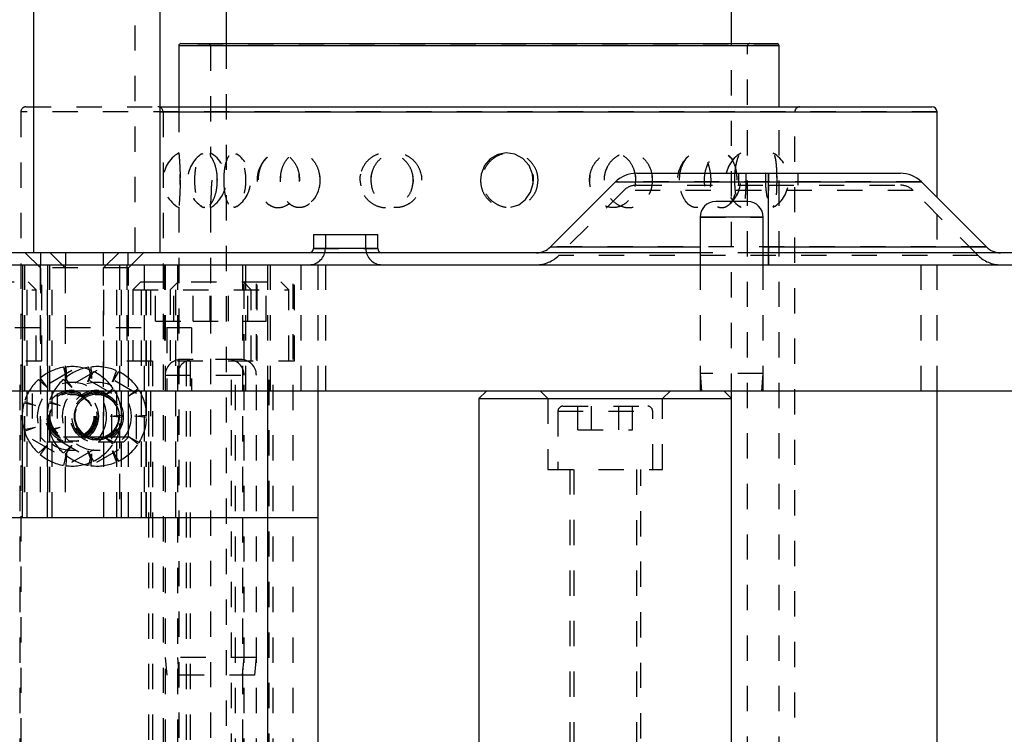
# Model space of a CAD drawing. Header units: inches. Extents: x 1907 to 2452, y -210 to -54.
# Tile 29 of 256: x 1934.31 to 1938.21, y -166.25 to -163.42. Entities that reach past the tile are written whole.
import ezdxf

# ---------------------------------------------------------------- set-up
doc = ezdxf.new("R2010")
doc.units = ezdxf.units.IN
doc.header["$LTSCALE"] = 0.5
doc.header["$MEASUREMENT"] = 0
doc.linetypes.add('HIDDEN', pattern=[0.225, 0.15, -0.075])
doc.layers.add('SID-M-H', color=4, linetype='HIDDEN')
doc.layers.add('SID-M-S', color=105, linetype='Continuous')

msp = doc.modelspace()

# ---------------------------------------------------------------- linework, layer by layer
at = {"layer": 'SID-M-H'}
for p, q in [((1934.76602, -164.34127), (1934.76602, -161.84127)), ((1937.31376, -163.52138), (1934.93876, -163.52138)), ((1935.06376, -163.52138), (1935.06376, -163.94635)), ((1935.12626, -163.51351), (1935.12626, -167.83782)), ((1937.12626, -164.91851), (1937.12626, -163.51351)), ((1937.18876, -168.75564), (1937.18876, -163.52138)), ((1934.33376, -163.76351), (1934.86445, -163.76351)), ((1934.93876, -163.76351), (1934.93876, -163.94619)), ((1937.31376, -168.75564), (1937.31376, -163.76351)), ((1934.31376, -163.78351), (1934.31376, -166.69001)), ((1937.93876, -163.78351), (1934.31376, -163.78351)), ((1934.87626, -163.78351), (1934.87626, -167.26351)), ((1937.37626, -169.18101), (1937.37626, -163.78351)), ((1935.03352, -163.94925), (1935.03063, -163.95037)), ((1935.16324, -163.94895), (1935.16742, -163.95091)), ((1935.2891, -163.96384), (1935.283, -163.9684)), ((1936.17136, -163.96995), (1936.14849, -163.99643)), ((1936.20092, -163.95262), (1936.17136, -163.96995)), ((1936.2344, -163.94592), (1936.20092, -163.95262)), ((1936.26874, -163.95089), (1936.2344, -163.94592)), ((1936.30017, -163.96776), (1936.26874, -163.95089)), ((1936.32457, -163.99512), (1936.30017, -163.96776)), ((1937.12021, -163.96385), (1937.11265, -163.95614)), ((1937.2917, -163.94926), (1937.29039, -163.948)), ((1936.14849, -163.99643), (1936.13498, -164.02979)), ((1936.33859, -164.02961), (1936.32457, -163.99512)), ((1935.06897, -164.05414), (1935.06887, -164.06046)), ((1935.0909, -164.05971), (1935.09, -164.03057)), ((1935.34142, -164.06034), (1935.34255, -164.0297)), ((1935.41695, -164.05971), (1935.41547, -164.03058)), ((1935.65525, -164.05414), (1935.65883, -164.07683)), ((1936.13498, -164.02979), (1936.13228, -164.05414)), ((1936.34128, -164.05414), (1936.33719, -164.0788)), ((1936.34058, -164.06665), (1936.33859, -164.02961)), ((1936.56487, -164.06036), (1936.5664, -164.0297)), ((1936.7459, -164.05414), (1936.74251, -164.07877)), ((1936.81284, -164.0597), (1936.81134, -164.03059)), ((1937.13892, -164.06039), (1937.13943, -164.0297)), ((1937.15382, -164.02631), (1937.15382, -164.07355)), ((1937.3057, -164.05964), (1937.30549, -164.03062)), ((1937.39004, -164.07355), (1937.39004, -164.02631)), ((1936.33083, -164.10158), (1936.34058, -164.06665)), ((1936.69993, -164.09431), (1936.44262, -164.35161)), ((1937.87734, -164.0609), (1936.66652, -164.0609)), ((1937.84393, -164.09431), (1936.69993, -164.09431)), ((1936.75004, -164.07355), (1937.27194, -164.07355)), ((1937.27193, -164.3182), (1937.27192, -164.0609)), ((1937.27193, -164.35161), (1937.27192, -164.09431)), ((1937.27193, -164.3182), (1937.27194, -164.0609)), ((1937.27193, -164.35161), (1937.27194, -164.09431)), ((1937.27194, -164.07355), (1937.79382, -164.07355)), ((1938.10123, -164.35161), (1937.84393, -164.09431)), ((1935.47043, -164.13113), (1935.46295, -164.13952)), ((1936.28371, -164.1511), (1936.31106, -164.1306)), ((1936.31106, -164.1306), (1936.33083, -164.10158)), ((1937.93876, -164.88851), (1937.93876, -164.12232)), ((1934.93876, -164.16113), (1934.93876, -168.30556)), ((1935.06376, -164.16096), (1935.06376, -168.30572)), ((1936.25284, -164.16094), (1936.28371, -164.1511)), ((1937.2905, -164.16111), (1937.29491, -164.15471)), ((1937.00126, -164.20051), (1937.25126, -164.20051)), ((1935.5187, -164.26851), (1935.5187, -164.32451)), ((1935.6787, -164.32451), (1935.6787, -164.26851)), ((1935.47146, -164.32451), (1935.72594, -164.32451)), ((1938.13464, -164.3182), (1936.40922, -164.3182)), ((1934.33102, -164.34127), (1934.39102, -164.40127)), ((1934.39161, -164.34127), (1934.39161, -164.38851)), ((1934.42945, -164.34127), (1934.48945, -164.40127)), ((1934.49043, -164.34127), (1934.49043, -164.38851)), ((1934.64043, -164.38851), (1934.64043, -164.34127)), ((1934.64102, -164.40127), (1934.70102, -164.34127)), ((1934.73846, -164.38851), (1934.73846, -164.34127)), ((1934.73945, -164.40127), (1934.79945, -164.34127)), ((1938.10123, -164.35161), (1936.44262, -164.35161)), ((1937.25126, -164.34127), (1937.00126, -164.34127)), ((1934.3202, -164.38851), (1934.3202, -165.38851)), ((1934.32029, -165.38851), (1934.32029, -164.38851)), ((1934.32852, -164.38851), (1934.32852, -165.38851)), ((1934.33886, -165.38851), (1934.33886, -164.38851)), ((1934.39052, -164.38851), (1934.39052, -165.38851)), ((1934.73945, -164.40127), (1934.39102, -164.40127)), ((1934.39102, -164.40127), (1934.39102, -165.07127)), ((1934.39695, -164.76851), (1934.39695, -164.38851)), ((1934.41862, -164.38851), (1934.41862, -165.38851)), ((1934.41872, -165.38851), (1934.41872, -164.38851)), ((1934.42695, -164.38851), (1934.42695, -165.38851)), ((1934.43728, -165.38851), (1934.43728, -164.38851)), ((1934.48895, -164.38851), (1934.48895, -165.38851)), ((1934.48945, -164.40127), (1934.48945, -165.07127)), ((1934.64102, -165.07127), (1934.64102, -164.40127)), ((1934.64152, -165.38851), (1934.64152, -164.38851)), ((1934.69319, -165.38851), (1934.69319, -164.38851)), ((1934.70352, -164.38851), (1934.70352, -164.96168)), ((1934.71175, -165.38851), (1934.71175, -164.38851)), ((1934.71185, -165.38851), (1934.71185, -164.38851)), ((1934.73352, -164.38851), (1934.73352, -164.76851)), ((1934.73945, -165.07127), (1934.73945, -164.40127)), ((1934.73995, -165.38851), (1934.73995, -164.38851)), ((1934.79161, -165.38851), (1934.79161, -164.38851)), ((1934.80195, -164.38851), (1934.80195, -165.38851)), ((1934.81018, -165.38851), (1934.81018, -164.38851)), ((1934.81027, -165.38851), (1934.81027, -164.38851)), ((1934.82852, -165.38851), (1934.82852, -164.38851)), ((1934.88195, -164.38851), (1934.88195, -164.76851)), ((1934.88477, -164.38851), (1934.88477, -167.76351)), ((1934.92695, -165.38851), (1934.92695, -164.38851)), ((1934.9332, -164.38851), (1934.9332, -167.76351)), ((1935.19102, -164.38851), (1935.19102, -167.76351)), ((1935.19727, -167.76351), (1935.19727, -164.38851)), ((1935.20352, -164.88851), (1935.20352, -164.38851)), ((1935.2457, -167.76351), (1935.2457, -164.38851)), ((1935.24852, -164.76851), (1935.24852, -164.38851)), ((1935.28945, -164.38851), (1935.28945, -164.88851)), ((1935.30195, -164.88851), (1935.30195, -164.38851)), ((1935.39102, -167.76351), (1935.39102, -164.38851)), ((1935.39695, -164.76851), (1935.39695, -164.38851)), ((1935.42227, -164.88851), (1935.42227, -164.38851)), ((1935.48945, -164.38851), (1935.48945, -164.88851)), ((1935.5207, -164.88851), (1935.5207, -164.38851)), ((1937.00126, -164.38851), (1937.00126, -164.88851)), ((1937.25126, -164.88851), (1937.25126, -164.38851)), ((1937.87626, -164.88851), (1937.87626, -164.38851)), ((1933.7879, -164.45601), (1934.34257, -164.45601)), ((1934.37382, -164.48726), (1934.34257, -164.45601)), ((1934.7879, -164.45601), (1934.75665, -164.48726)), ((1934.7879, -164.45601), (1935.34257, -164.45601)), ((1934.84669, -164.61226), (1934.84669, -164.45601)), ((1934.93632, -164.45601), (1934.90507, -164.48726)), ((1934.91885, -164.61226), (1934.91885, -164.45601)), ((1934.99511, -164.61226), (1934.99511, -164.45601)), ((1935.06319, -164.61226), (1935.06319, -164.45601)), ((1935.06728, -164.61226), (1935.06728, -164.45601)), ((1935.13536, -164.61226), (1935.13536, -164.45601)), ((1935.2254, -164.48726), (1935.19415, -164.45601)), ((1935.21162, -164.61226), (1935.21162, -164.45601)), ((1935.28379, -164.61226), (1935.28379, -164.45601)), ((1935.37382, -164.48726), (1935.34257, -164.45601)), ((1933.75665, -164.48726), (1934.37382, -164.48726)), ((1934.37382, -164.76851), (1934.37382, -164.48726)), ((1934.75665, -164.48726), (1935.37382, -164.48726)), ((1934.75665, -164.48726), (1934.75665, -164.76851)), ((1934.90507, -164.48726), (1934.90507, -164.76851)), ((1935.2254, -164.76851), (1935.2254, -164.48726)), ((1935.37382, -164.76851), (1935.37382, -164.48726)), ((1934.98945, -164.63851), (1934.14102, -164.63851)), ((1934.84669, -164.61226), (1934.99511, -164.61226)), ((1934.89102, -164.63851), (1934.89102, -164.88851)), ((1934.98945, -164.63851), (1934.98945, -164.88851)), ((1934.99511, -164.61226), (1935.28379, -164.61226)), ((1933.73352, -164.76851), (1934.39695, -164.76851)), ((1934.31145, -167.76351), (1934.31145, -164.76851)), ((1934.49459, -164.83945), (1934.48401, -164.79428)), ((1934.49202, -164.79313), (1934.49459, -164.83945)), ((1934.59302, -164.83945), (1934.58244, -164.79428)), ((1934.59044, -164.79313), (1934.59302, -164.83945)), ((1934.73352, -164.76851), (1935.39695, -164.76851)), ((1934.81902, -164.76851), (1934.81902, -167.76351)), ((1934.83477, -164.76851), (1934.83477, -167.1439)), ((1935.1837, -164.76351), (1934.94677, -164.76351)), ((1934.96745, -164.76851), (1934.96745, -167.76351)), ((1934.9832, -164.76851), (1934.9832, -167.1439)), ((1935.14727, -167.1439), (1935.14727, -164.76851)), ((1935.16302, -167.76351), (1935.16302, -164.76851)), ((1935.2957, -167.1439), (1935.2957, -164.76851)), ((1935.31145, -167.76351), (1935.31145, -164.76851)), ((1934.51602, -164.80667), (1934.35854, -164.89759)), ((1934.61445, -164.80667), (1934.45697, -164.89759)), ((1934.6735, -164.89759), (1934.51602, -164.80667)), ((1934.57858, -164.85153), (1934.5941, -164.80781)), ((1934.60146, -164.81117), (1934.57858, -164.85153)), ((1934.77193, -164.89759), (1934.61445, -164.80667)), ((1934.67701, -164.85153), (1934.69253, -164.80781)), ((1934.69988, -164.81117), (1934.67701, -164.85153)), ((1934.88477, -164.82551), (1935.24395, -164.82551)), ((1937.25126, -164.81851), (1937.00126, -164.81851)), ((1937.00126, -164.81851), (1937.00738, -164.88851)), ((1937.24514, -164.88851), (1937.25126, -164.81851)), ((1934.41741, -164.8747), (1934.38409, -164.84242)), ((1934.3902, -164.83712), (1934.41741, -164.8747)), ((1934.51583, -164.8747), (1934.48251, -164.84242)), ((1934.48862, -164.83712), (1934.51583, -164.8747)), ((1934.35854, -164.89759), (1934.35854, -165.07943)), ((1934.45697, -164.89759), (1934.45697, -165.07943)), ((1934.63086, -164.88969), (1934.63843, -164.88969)), ((1934.63198, -164.89166), (1934.6404, -164.89166)), ((1934.6404, -164.89474), (1934.6404, -164.89166)), ((1934.64271, -164.90709), (1934.6794, -164.87871)), ((1934.68378, -164.88551), (1934.64271, -164.90709)), ((1934.6735, -165.07943), (1934.6735, -164.89759)), ((1934.74113, -164.90709), (1934.77783, -164.87871)), ((1934.7822, -164.88551), (1934.74113, -164.90709)), ((1934.77193, -165.07943), (1934.77193, -164.89759)), ((1936.36939, -164.88851), (1936.39939, -164.91851)), ((1936.85313, -164.91851), (1936.88313, -164.88851)), ((1934.37153, -164.94608), (1934.32605, -164.93694)), ((1934.32833, -164.92918), (1934.37153, -164.94608)), ((1934.46996, -164.94608), (1934.42447, -164.93694)), ((1934.42675, -164.92918), (1934.46996, -164.94608)), ((1936.39939, -164.91851), (1936.39939, -165.19851)), ((1936.45844, -164.94851), (1936.79407, -164.94851)), ((1936.51801, -165.04226), (1936.51801, -164.94851)), ((1936.57213, -165.04226), (1936.57213, -164.94851)), ((1936.68039, -165.04226), (1936.68039, -164.94851)), ((1936.73451, -165.04226), (1936.73451, -164.94851)), ((1936.85313, -165.19851), (1936.85313, -164.91851)), ((1934.66661, -164.98851), (1934.71283, -164.98447)), ((1934.71283, -164.99255), (1934.66661, -164.98851)), ((1934.76504, -164.98851), (1934.81126, -164.98447)), ((1934.81126, -164.99255), (1934.76504, -164.98851)), ((1936.43876, -164.9682), (1936.81201, -164.9682)), ((1936.43876, -164.9682), (1936.43876, -165.19851)), ((1936.81376, -165.19851), (1936.81376, -164.9682)), ((1934.70352, -165.01634), (1934.70352, -165.38851)), ((1934.32605, -165.04008), (1934.37153, -165.03094)), ((1934.32833, -165.04784), (1934.37153, -165.03094)), ((1934.42447, -165.04008), (1934.46996, -165.03094)), ((1934.42675, -165.04784), (1934.46996, -165.03094)), ((1936.51801, -165.04226), (1936.73451, -165.04226)), ((1934.35854, -165.07943), (1934.51602, -165.17035)), ((1934.38409, -165.1346), (1934.41741, -165.10232)), ((1934.41741, -165.10232), (1934.3902, -165.1399)), ((1934.58308, -165.07127), (1934.39102, -165.07127)), ((1934.39102, -165.07127), (1934.41102, -165.09127)), ((1934.71945, -165.09127), (1934.41102, -165.09127)), ((1934.45697, -165.07943), (1934.61445, -165.17035)), ((1934.48251, -165.1346), (1934.51583, -165.10232)), ((1934.51583, -165.10232), (1934.48862, -165.1399)), ((1934.48945, -165.07127), (1934.50945, -165.09127)), ((1934.51602, -165.17035), (1934.6735, -165.07943)), ((1934.54001, -165.08733), (1934.53243, -165.08733)), ((1934.53356, -165.08536), (1934.54198, -165.08536)), ((1934.54198, -165.08536), (1934.54198, -165.08228)), ((1934.59591, -165.08015), (1934.62049, -165.08181)), ((1934.61445, -165.17035), (1934.77193, -165.07943)), ((1934.62102, -165.09127), (1934.64102, -165.07127)), ((1934.64271, -165.06993), (1934.68378, -165.09151)), ((1934.6794, -165.09831), (1934.64271, -165.06993)), ((1934.73945, -165.07127), (1934.64581, -165.07127)), ((1934.71945, -165.09127), (1934.73945, -165.07127)), ((1934.74113, -165.06993), (1934.7822, -165.09151)), ((1934.77783, -165.09831), (1934.74113, -165.06993)), ((1934.48401, -165.18274), (1934.49459, -165.13757)), ((1934.49459, -165.13757), (1934.49202, -165.18389)), ((1934.57858, -165.12549), (1934.60146, -165.16585)), ((1934.5941, -165.16921), (1934.57858, -165.12549)), ((1934.58244, -165.18274), (1934.59302, -165.13757)), ((1934.59302, -165.13757), (1934.59044, -165.18389)), ((1934.67701, -165.12549), (1934.69988, -165.16585)), ((1934.69253, -165.16921), (1934.67701, -165.12549)), ((1936.39939, -165.19851), (1936.85313, -165.19851)), ((1936.48576, -165.19851), (1936.48576, -167.26351)), ((1936.50126, -165.19851), (1936.50126, -166.6989)), ((1936.75126, -166.6989), (1936.75126, -165.19851)), ((1936.76676, -167.26351), (1936.76676, -165.19851)), ((1935.2457, -165.94351), (1934.88477, -165.94351)), ((1934.88477, -165.94351), (1934.8909, -166.01351)), ((1934.9332, -165.94351), (1934.93932, -166.01351)), ((1935.19115, -166.01351), (1935.19727, -165.94351)), ((1935.23957, -166.01351), (1935.2457, -165.94351)), ((1935.23957, -166.01351), (1934.8909, -166.01351))]:
    msp.add_line(p, q, dxfattribs=at)
for centre, radius in [((1934.51602, -164.98851), 0.13583), ((1934.61445, -164.98851), 0.13583), ((1934.51602, -164.98851), 0.10433), ((1934.51602, -164.98851), 0.09843), ((1934.51602, -164.98851), 0.09375), ((1934.51602, -164.98851), 0.08858), ((1934.51602, -164.98851), 0.0885), ((1934.51602, -164.98851), 0.08636), ((1934.61445, -164.98851), 0.10433), ((1934.61445, -164.98851), 0.09843), ((1934.61445, -164.98851), 0.08858), ((1934.61445, -164.98851), 0.08636)]:
    msp.add_circle(centre, radius, dxfattribs=at)
for centre, radius, start, end in [((1935.05589, -163.52138), 0.00787, 0, 90), ((1937.19663, -163.52138), 0.00787, 90, 180), ((1934.33376, -163.78351), 0.02, 90, 180), ((1934.85626, -163.78351), 0.02, 0, 90), ((1937.39626, -163.78351), 0.02, 90, 180), ((1935.00126, -164.05414), 0.125, 120.05363, 239.76451), ((1935.09852, -164.05414), 0.125, 123.27705, 236.6944), ((1935.00126, -164.05414), 0.125, 300.39959, 59.86879), ((1935.09852, -164.05414), 0.125, 303.83944, 56.4578), ((1935.37349, -164.05414), 0.125, 136.62454, 223.08325), ((1935.37349, -164.05414), 0.125, 320.78492, 38.21157), ((1937.0364, -164.05414), 0.125, 129.42305, 230.57396), ((1937.22668, -164.05414), 0.125, 121.15614, 238.9555), ((1937.0364, -164.05414), 0.125, 307.96843, 52.09477), ((1937.22668, -164.05414), 0.125, 301.00349, 58.98802), ((1981.21592, -164.05592), 43.944, 179.961383, 180.006487), ((1893.32795, -164.05592), 43.944, 359.993513, 0.038617), ((1936.75004, -164.14442), 0.07087, 90, 135), ((1963.63832, -164.09132), 26.36641, 179.961383, 180.006487), ((1910.90554, -164.09132), 26.3664, 359.993513, 0.038617), ((1937.79382, -164.14442), 0.07087, 45, 90), ((1935.4547, -164.32451), 0.064, 270, 0), ((1935.7427, -164.32451), 0.064, 180, 270), ((1883.79579, -164.32152), 53.47614, 359.978844, 0.003554), ((1990.74807, -164.32152), 53.47614, 179.996446, 180.021156), ((1936.35354, -164.26253), 0.12598, 270, 315), ((1851.7101, -164.35692), 85.56183, 359.9788442, 0.003554), ((2022.83376, -164.35692), 85.56183, 179.996446, 180.0211558), ((1938.19032, -164.26253), 0.12598, 225, 270), ((1934.51602, -164.98851), 0.19685, 99.35884, 129.73207), ((1934.61445, -164.98851), 0.19685, 99.35884, 129.73207), ((1934.51602, -164.98851), 0.19685, 66.63156, 97.0048), ((1934.61445, -164.98851), 0.19685, 66.63156, 97.0048), ((1934.94677, -164.82551), 0.062, 90, 180), ((1934.9952, -164.82551), 0.062, 90, 180), ((1935.13527, -164.82551), 0.062, 0, 90), ((1935.1837, -164.82551), 0.062, 0, 90), ((1934.51602, -164.98851), 0.19685, 33.90429, 64.27753), ((1934.61445, -164.98851), 0.19685, 33.90429, 64.27753), ((1934.51602, -164.98851), 0.19685, 132.08611, 162.45935), ((1934.61445, -164.98851), 0.19685, 132.08611, 162.45935), ((1934.60289, -164.89166), 0.00197, 89.97358, 157.71216), ((1934.63028, -164.89133), 0.00174, 349.01549, 70.55451), ((1934.63843, -164.89166), 0.00197, 0, 90), ((1934.51602, -164.98851), 0.19685, 1.17702, 31.55026), ((1934.61445, -164.98851), 0.19685, 1.17702, 31.55026), ((1934.51602, -164.98851), 0.19685, 164.81338, 195.18662), ((1934.61445, -164.98851), 0.19685, 164.81338, 195.18662), ((1936.45844, -164.9682), 0.01969, 90, 180), ((1936.79407, -164.9682), 0.01969, 0, 90), ((1934.51602, -164.98851), 0.19685, 328.44974, 358.82298), ((1934.61445, -164.98851), 0.19685, 328.44974, 358.82298), ((1934.51602, -164.98851), 0.19685, 197.54065, 227.91389), ((1934.61445, -164.98851), 0.19685, 197.54065, 227.91389), ((1934.50446, -165.08536), 0.00197, 204.53249, 270.02642), ((1934.53185, -165.08569), 0.00174, 289.44549, 10.98451), ((1934.54001, -165.08536), 0.00197, 270, 0), ((1934.51602, -164.98851), 0.19685, 295.72247, 326.09571), ((1934.61445, -164.98851), 0.19685, 295.72247, 326.09571), ((1934.51602, -164.98851), 0.19685, 230.26793, 260.64116), ((1934.61445, -164.98851), 0.19685, 230.26793, 260.64116), ((1934.51602, -164.98851), 0.19685, 262.9952, 293.36844), ((1934.61445, -164.98851), 0.19685, 262.9952, 293.36844)]:
    msp.add_arc(centre, radius, start, end, dxfattribs=at)
for points, knots in [([(1934.93879, -163.94619), (1934.93889, -163.94718), (1934.93909, -163.94924), (1934.94075, -163.96787), (1934.9426, -163.99588), (1934.9438, -164.02653), (1934.94392, -164.04646), (1934.94397, -164.05414)], [0, 0, 0, 0, 0.2107489, 0.4329033, 0.6520691, 0.8659855, 1, 1, 1, 1]), ([(1935.09137, -164.05414), (1935.09078, -164.06609), (1935.08961, -164.08999), (1935.08068, -164.12185), (1935.06797, -164.14647), (1935.05266, -164.1612), (1935.03687, -164.16402), (1935.02254, -164.15408), (1935.01123, -164.13233), (1935.00382, -164.10156), (1935.00053, -164.06583), (1935.00126, -164.02942), (1935.00583, -163.99605), (1935.01412, -163.96885), (1935.0259, -163.95064), (1935.04053, -163.94378), (1935.05658, -163.94957), (1935.07195, -163.9677), (1935.08405, -163.99592), (1935.09049, -164.02653), (1935.09112, -164.04646), (1935.09137, -164.05414)], [0, 0, 0, 0, 0.0520028, 0.1039827, 0.1564753, 0.2102848, 0.2652762, 0.3208623, 0.3762398, 0.4306423, 0.4836601, 0.5355284, 0.5870576, 0.6391963, 0.6925647, 0.7472181, 0.8026932, 0.8582301, 0.9130199, 0.9664974, 1, 1, 1, 1]), ([(1935.0639, -164.16096), (1935.06386, -164.16131), (1935.06375, -164.16252), (1935.06472, -164.15233), (1935.06638, -164.13186), (1935.06811, -164.10209), (1935.0691, -164.06663), (1935.06889, -164.02908), (1935.06751, -163.99404), (1935.06563, -163.96646), (1935.06405, -163.94885), (1935.06388, -163.94715), (1935.0638, -163.94635)], [0, 0, 0, 0, 0.0424407, 0.1449119, 0.2481931, 0.3539753, 0.4628021, 0.5739493, 0.6857946, 0.7964019, 0.9042179, 1, 1, 1, 1]), ([(1935.11764, -164.05414), (1935.11801, -164.06653), (1935.11877, -164.09134), (1935.12485, -164.12429), (1935.13439, -164.1489), (1935.14701, -164.16226), (1935.16134, -164.16337), (1935.17587, -164.15277), (1935.18893, -164.13174), (1935.1988, -164.10212), (1935.20379, -164.06662), (1935.20277, -164.02907), (1935.19566, -163.99409), (1935.18373, -163.96627), (1935.16917, -163.94903), (1935.15431, -163.94393), (1935.14091, -163.95082), (1935.13, -163.96863), (1935.12223, -163.99568), (1935.11822, -164.02577), (1935.11781, -164.04596), (1935.11764, -164.05414)], [0, 0, 0, 0, 0.05545789, 0.11093953, 0.16584033, 0.21920813, 0.27111168, 0.32233985, 0.37397292, 0.42685633, 0.48126186, 0.53682738, 0.59274193, 0.64803751, 0.7019377, 0.75426138, 0.80559376, 0.8569812, 0.90939522, 0.96331536, 1, 1, 1, 1]), ([(1935.41771, -164.05414), (1935.41676, -164.06609), (1935.41484, -164.08999), (1935.40011, -164.12185), (1935.37869, -164.14647), (1935.35207, -164.1612), (1935.3235, -164.16402), (1935.29636, -164.15408), (1935.27391, -164.13233), (1935.25858, -164.10156), (1935.25161, -164.06583), (1935.25317, -164.02942), (1935.26279, -163.99605), (1935.27973, -163.96885), (1935.30284, -163.95064), (1935.33024, -163.94378), (1935.35899, -163.94957), (1935.38546, -163.9677), (1935.40571, -163.99592), (1935.41627, -164.02653), (1935.41731, -164.04646), (1935.41771, -164.05414)], [0, 0, 0, 0, 0.0520028, 0.1039827, 0.1564753, 0.2102848, 0.2652762, 0.3208623, 0.3762398, 0.4306423, 0.4836601, 0.5355284, 0.5870576, 0.6391963, 0.6925647, 0.7472181, 0.8026932, 0.8582301, 0.9130199, 0.9664974, 1, 1, 1, 1]), ([(1935.34071, -164.05414), (1935.34152, -164.06653), (1935.34314, -164.09134), (1935.35596, -164.12429), (1935.37525, -164.1489), (1935.39956, -164.16226), (1935.42586, -164.16337), (1935.45139, -164.15277), (1935.47355, -164.13174), (1935.48986, -164.10212), (1935.49798, -164.06662), (1935.49632, -164.02907), (1935.48472, -163.99409), (1935.46482, -163.96627), (1935.43976, -163.94903), (1935.41312, -163.94393), (1935.38796, -163.95082), (1935.36647, -163.96863), (1935.35048, -163.99568), (1935.34196, -164.02577), (1935.34107, -164.04596), (1935.34071, -164.05414)], [0, 0, 0, 0, 0.0554579, 0.1109395, 0.1658403, 0.2192081, 0.2711117, 0.3223399, 0.3739729, 0.4268563, 0.4812619, 0.5368274, 0.5927419, 0.6480375, 0.7019377, 0.7542614, 0.8055938, 0.8569812, 0.9093952, 0.9633154, 1, 1, 1, 1]), ([(1935.46459, -163.96902), (1935.465, -163.96932), (1935.4676, -163.97117), (1935.46933, -163.97446), (1935.47078, -163.97722)], [0, 0, 0, 0, 0.1607856, 1, 1, 1, 1]), ([(1935.86657, -164.05414), (1935.86541, -164.06609), (1935.86309, -164.08999), (1935.8451, -164.12185), (1935.81867, -164.14647), (1935.78535, -164.1612), (1935.74894, -164.16402), (1935.71367, -164.15408), (1935.68396, -164.13233), (1935.66336, -164.10156), (1935.65392, -164.06583), (1935.65604, -164.02942), (1935.66905, -163.99605), (1935.69171, -163.96885), (1935.72215, -163.95064), (1935.75758, -163.94378), (1935.79407, -163.94957), (1935.82707, -163.9677), (1935.85195, -163.99592), (1935.86481, -164.02653), (1935.86608, -164.04646), (1935.86657, -164.05414)], [0, 0, 0, 0, 0.0520028, 0.1039827, 0.1564753, 0.2102848, 0.2652762, 0.3208623, 0.3762398, 0.4306423, 0.4836601, 0.5355284, 0.5870576, 0.6391963, 0.6925647, 0.7472181, 0.8026932, 0.8582301, 0.9130199, 0.9664974, 1, 1, 1, 1]), ([(1935.69961, -164.05414), (1935.70071, -164.06653), (1935.70292, -164.09134), (1935.72027, -164.12429), (1935.74596, -164.1489), (1935.77777, -164.16226), (1935.81148, -164.16337), (1935.8436, -164.15277), (1935.87103, -164.13174), (1935.89096, -164.10212), (1935.9008, -164.06662), (1935.8988, -164.02907), (1935.8847, -163.99409), (1935.86028, -163.96627), (1935.82905, -163.94903), (1935.79523, -163.94393), (1935.76266, -163.95082), (1935.73431, -163.96863), (1935.71288, -163.99568), (1935.7013, -164.02577), (1935.7001, -164.04596), (1935.69961, -164.05414)], [0, 0, 0, 0, 0.0554579, 0.1109395, 0.1658403, 0.2192081, 0.2711117, 0.3223399, 0.3739729, 0.4268563, 0.4812619, 0.5368274, 0.5927419, 0.6480375, 0.7019377, 0.7542614, 0.8055938, 0.8569812, 0.9093952, 0.9633154, 1, 1, 1, 1]), ([(1936.36033, -164.05414), (1936.35917, -164.06609), (1936.35683, -164.08999), (1936.33871, -164.12185), (1936.31184, -164.14647), (1936.27758, -164.1612), (1936.23962, -164.16402), (1936.20233, -164.15408), (1936.17049, -164.13233), (1936.14819, -164.10156), (1936.1379, -164.06583), (1936.14021, -164.02942), (1936.15436, -163.99605), (1936.17883, -163.96885), (1936.21134, -163.95064), (1936.24868, -163.94378), (1936.28659, -163.94957), (1936.32041, -163.9677), (1936.34563, -163.99592), (1936.35857, -164.02653), (1936.35984, -164.04646), (1936.36033, -164.05414)], [0, 0, 0, 0, 0.0520028, 0.1039827, 0.1564753, 0.2102848, 0.2652762, 0.3208623, 0.3762398, 0.4306423, 0.4836601, 0.5355284, 0.5870576, 0.6391963, 0.6925647, 0.7472181, 0.8026932, 0.8582301, 0.9130199, 0.9664974, 1, 1, 1, 1]), ([(1936.56391, -164.05414), (1936.56501, -164.06653), (1936.56721, -164.09134), (1936.58434, -164.12429), (1936.60919, -164.1489), (1936.63914, -164.16226), (1936.66993, -164.16337), (1936.69838, -164.15277), (1936.72202, -164.13174), (1936.73882, -164.10212), (1936.74701, -164.06662), (1936.74535, -164.02907), (1936.73359, -163.99409), (1936.71284, -163.96627), (1936.68561, -163.94903), (1936.6552, -163.94393), (1936.62502, -163.95082), (1936.59799, -163.96863), (1936.57708, -163.99568), (1936.5656, -164.02577), (1936.5644, -164.04596), (1936.56391, -164.05414)], [0, 0, 0, 0, 0.0554579, 0.1109395, 0.1658403, 0.2192081, 0.2711117, 0.3223399, 0.3739729, 0.4268563, 0.4812619, 0.5368274, 0.5927419, 0.6480375, 0.7019377, 0.7542614, 0.8055938, 0.8569812, 0.9093952, 0.9633154, 1, 1, 1, 1]), ([(1936.81362, -164.05414), (1936.81265, -164.06609), (1936.81071, -164.08999), (1936.79558, -164.12185), (1936.77292, -164.14647), (1936.74364, -164.1612), (1936.7107, -164.16402), (1936.67783, -164.15408), (1936.64938, -164.13233), (1936.62923, -164.10156), (1936.61987, -164.06583), (1936.62197, -164.02942), (1936.63482, -163.99605), (1936.65685, -163.96885), (1936.68582, -163.95064), (1936.71861, -163.94378), (1936.75138, -163.94957), (1936.78018, -163.9677), (1936.80137, -163.99592), (1936.81215, -164.02653), (1936.81321, -164.04646), (1936.81362, -164.05414)], [0, 0, 0, 0, 0.0520028, 0.1039827, 0.1564753, 0.2102848, 0.2652762, 0.3208623, 0.3762398, 0.4306423, 0.4836601, 0.5355284, 0.5870576, 0.6391963, 0.6925647, 0.7472181, 0.8026932, 0.8582301, 0.9130199, 0.9664974, 1, 1, 1, 1]), ([(1936.91987, -164.05414), (1936.92067, -164.06653), (1936.92228, -164.09134), (1936.93471, -164.12429), (1936.95245, -164.1489), (1936.97337, -164.16226), (1936.99431, -164.16337), (1937.01315, -164.15277), (1937.02839, -164.13174), (1937.03899, -164.10212), (1937.04408, -164.06662), (1937.04305, -164.02907), (1937.03571, -163.99409), (1937.02253, -163.96627), (1937.00476, -163.94903), (1936.98437, -163.94393), (1936.96356, -163.95082), (1936.94449, -163.96863), (1936.92946, -163.99568), (1936.9211, -164.02577), (1936.92022, -164.04596), (1936.91987, -164.05414)], [0, 0, 0, 0, 0.0554579, 0.1109395, 0.1658403, 0.2192081, 0.2711117, 0.3223399, 0.3739729, 0.4268563, 0.4812619, 0.5368274, 0.5927419, 0.6480375, 0.7019377, 0.7542614, 0.8055938, 0.8569812, 0.9093952, 0.9633154, 1, 1, 1, 1]), ([(1937.14806, -164.05414), (1937.14745, -164.06609), (1937.14624, -164.08999), (1937.13672, -164.12185), (1937.12218, -164.14647), (1937.10295, -164.1612), (1937.08072, -164.16402), (1937.05796, -164.15408), (1937.03781, -164.13233), (1937.0233, -164.10156), (1937.01649, -164.06583), (1937.01802, -164.02942), (1937.02734, -163.99605), (1937.04314, -163.96885), (1937.06354, -163.95064), (1937.08611, -163.94378), (1937.10809, -163.94957), (1937.12688, -163.9677), (1937.14039, -163.99592), (1937.14714, -164.02653), (1937.1478, -164.04646), (1937.14806, -164.05414)], [0, 0, 0, 0, 0.0520028, 0.1039827, 0.1564753, 0.2102848, 0.2652762, 0.3208623, 0.3762398, 0.4306423, 0.4836601, 0.5355284, 0.5870576, 0.6391963, 0.6925647, 0.7472181, 0.8026932, 0.8582301, 0.9130199, 0.9664974, 1, 1, 1, 1]), ([(1937.1386, -164.05414), (1937.13897, -164.06653), (1937.13971, -164.09134), (1937.14529, -164.12429), (1937.15285, -164.1489), (1937.16112, -164.16226), (1937.1686, -164.16337), (1937.17456, -164.15277), (1937.17878, -164.13174), (1937.18133, -164.10212), (1937.18244, -164.06662), (1937.18222, -164.02907), (1937.18058, -163.99409), (1937.17724, -163.96627), (1937.17202, -163.94903), (1937.16515, -163.94393), (1937.15733, -163.95082), (1937.14951, -163.96863), (1937.14295, -163.99568), (1937.13917, -164.02577), (1937.13876, -164.04596), (1937.1386, -164.05414)], [0, 0, 0, 0, 0.0554579, 0.1109395, 0.1658403, 0.2192081, 0.2711117, 0.3223399, 0.3739729, 0.4268563, 0.4812619, 0.5368274, 0.5927419, 0.6480375, 0.7019377, 0.7542614, 0.8055938, 0.8569812, 0.9093952, 0.9633154, 1, 1, 1, 1]), ([(1937.30581, -164.05414), (1937.30568, -164.06609), (1937.30541, -164.08999), (1937.30314, -164.12185), (1937.29924, -164.14647), (1937.29338, -164.1612), (1937.28571, -164.16402), (1937.27699, -164.15408), (1937.26862, -164.13233), (1937.26226, -164.10156), (1937.25918, -164.06583), (1937.25988, -164.02942), (1937.26406, -163.99605), (1937.27089, -163.96885), (1937.2792, -163.95064), (1937.28765, -163.94378), (1937.29503, -163.94957), (1937.30056, -163.9677), (1937.30405, -163.99592), (1937.30561, -164.02653), (1937.30576, -164.04646), (1937.30581, -164.05414)], [0, 0, 0, 0, 0.0520028, 0.1039827, 0.1564753, 0.2102848, 0.2652762, 0.3208623, 0.3762398, 0.4306423, 0.4836601, 0.5355284, 0.5870576, 0.6391963, 0.6925647, 0.7472181, 0.8026932, 0.8582301, 0.9130199, 0.9664974, 1, 1, 1, 1]), ([(1936.63515, -164.00012), (1936.63043, -164.01027), (1936.6225, -164.02735), (1936.62157, -164.04641), (1936.62119, -164.05414)], [0, 0, 0, 0, 0.5945328, 1, 1, 1, 1]), ([(1934.94397, -164.05414), (1934.94385, -164.06609), (1934.94362, -164.08999), (1934.94204, -164.12185), (1934.94024, -164.14647), (1934.93888, -164.1612), (1934.9386, -164.16402), (1934.93956, -164.15408), (1934.94136, -164.13232), (1934.94312, -164.1016), (1934.94415, -164.06594), (1934.94385, -164.04217), (1934.94371, -164.03053)], [0, 0, 0, 0, 0.0972944, 0.194546, 0.2927568, 0.3934314, 0.4963174, 0.600316, 0.7039243, 0.8057083, 0.9049019, 1, 1, 1, 1]), ([(1935.65782, -164.03058), (1935.65773, -164.03081), (1935.65491, -164.03812), (1935.65509, -164.04626), (1935.65525, -164.05414)], [0, 0, 0, 0, 0.0314944, 1, 1, 1, 1]), ([(1935.70057, -164.06035), (1935.69971, -164.04976), (1935.69875, -164.03783), (1935.70301, -164.02719), (1935.70349, -164.02599)], [0, 0, 0, 0, 0.8873142, 1, 1, 1, 1]), ([(1935.86276, -164.07686), (1935.86401, -164.07304), (1935.86887, -164.05812), (1935.86599, -164.04233), (1935.86384, -164.03058)], [0, 0, 0, 0, 0.2558673, 1, 1, 1, 1]), ([(1935.8968, -164.0297), (1935.89681, -164.02973), (1935.89982, -164.03733), (1935.89964, -164.04575), (1935.89947, -164.05414)], [0, 0, 0, 0, 0.0039911, 1, 1, 1, 1]), ([(1936.13228, -164.05414), (1936.13348, -164.06653), (1936.1359, -164.09131), (1936.15477, -164.12439), (1936.18244, -164.14853), (1936.21142, -164.16144), (1936.22979, -164.16106), (1936.23628, -164.16093)], [0, 0, 0, 0, 0.2233138, 0.4467233, 0.6677939, 0.8826915, 1, 1, 1, 1]), ([(1936.3386, -164.0297), (1936.33861, -164.02973), (1936.34163, -164.03733), (1936.34145, -164.04575), (1936.34128, -164.05414)], [0, 0, 0, 0, 0.003979, 1, 1, 1, 1]), ([(1936.74303, -164.02773), (1936.74326, -164.02842), (1936.74607, -164.03664), (1936.74598, -164.04577), (1936.7459, -164.05414)], [0, 0, 0, 0, 0.0833274, 1, 1, 1, 1]), ([(1936.79951, -164.10938), (1936.80163, -164.10654), (1936.80486, -164.10221), (1936.80589, -164.09659), (1936.80625, -164.09464)], [0, 0, 0, 0, 0.6536457, 1, 1, 1, 1]), ([(1935.02685, -164.15473), (1935.02809, -164.15637), (1935.03237, -164.16199), (1935.03773, -164.16148), (1935.04153, -164.16113)], [0, 0, 0, 0, 0.29088356, 1, 1, 1, 1]), ([(1935.16751, -164.15728), (1935.16638, -164.15843), (1935.16247, -164.1624), (1935.15854, -164.16156), (1935.15574, -164.16096)], [0, 0, 0, 0, 0.2880051, 1, 1, 1, 1]), ([(1935.28293, -164.13894), (1935.28435, -164.14092), (1935.2901, -164.14895), (1935.29824, -164.15225), (1935.30437, -164.15474)], [0, 0, 0, 0, 0.2469247, 1, 1, 1, 1]), ([(1937.11241, -164.15284), (1937.11296, -164.1526), (1937.11859, -164.15013), (1937.1227, -164.14297), (1937.12641, -164.13651)], [0, 0, 0, 0, 0.0978025, 1, 1, 1, 1]), ([(1937.16273, -164.16137), (1937.16266, -164.16138), (1937.1613, -164.16165), (1937.15975, -164.15862), (1937.15829, -164.15575)], [0, 0, 0, 0, 0.056276, 1, 1, 1, 1]), ([(1934.61445, -165.08226), (1934.60876, -165.08195), (1934.593, -165.08109), (1934.56811, -165.07183), (1934.54362, -165.05259), (1934.52642, -165.02573), (1934.51912, -164.99452), (1934.52244, -164.96326), (1934.53537, -164.93508), (1934.55687, -164.9124), (1934.58445, -164.89747), (1934.60483, -164.89563), (1934.61445, -164.89476)], [0, 0, 0, 0, 0.0577832, 0.1601947, 0.2650037, 0.3735992, 0.4816305, 0.5851654, 0.687458, 0.7934948, 0.9025803, 1, 1, 1, 1]), ([(1934.60882, -164.89028), (1934.60822, -164.8903), (1934.60575, -164.89041), (1934.60296, -164.89076), (1934.60099, -164.89101), (1934.60123, -164.89098), (1934.6013, -164.89097)], [0, 0, 0, 0, 0.1195371, 0.4874658, 0.8581895, 1, 1, 1, 1]), ([(1934.60306, -164.88969), (1934.60301, -164.88969), (1934.60268, -164.88969), (1934.6042, -164.88969), (1934.60722, -164.88969), (1934.61135, -164.88969), (1934.6146, -164.88969), (1934.61811, -164.88969), (1934.62129, -164.88969), (1934.62628, -164.88969), (1934.6291, -164.88969), (1934.63086, -164.88969)], [0, 0, 0, 0, 0.0307388, 0.196256, 0.3473537, 0.4762696, 0.6078467, 0.611893, 0.7511461, 0.8452385, 1, 1, 1, 1]), ([(1934.61445, -164.89476), (1934.62473, -164.89575), (1934.6453, -164.89773), (1934.67282, -164.91311), (1934.69436, -164.9361), (1934.70721, -164.96551), (1934.70951, -164.99726), (1934.70157, -165.02736), (1934.68453, -165.05335), (1934.65952, -165.07271), (1934.63445, -165.08135), (1934.61911, -165.08205), (1934.61445, -165.08226)], [0, 0, 0, 0, 0.1041565, 0.2082101, 0.314967, 0.4240788, 0.5301034, 0.6323328, 0.7359996, 0.8439856, 0.9526476, 1, 1, 1, 1]), ([(1934.6404, -164.89357), (1934.64019, -164.89351), (1934.63976, -164.89339), (1934.63667, -164.89258), (1934.63351, -164.89196), (1934.63198, -164.89166)], [0, 0, 0, 0, 0.3413112, 0.6823504, 1, 1, 1, 1]), ([(1934.50446, -165.08733), (1934.50473, -165.08733), (1934.50527, -165.08733), (1934.50922, -165.08733), (1934.51296, -165.08733), (1934.51532, -165.08733), (1934.51572, -165.08733)], [0, 0, 0, 0, 0.3333286, 0.6647569, 0.9421236, 1, 1, 1, 1]), ([(1934.53243, -165.08733), (1934.53073, -165.08733), (1934.52755, -165.08733), (1934.52218, -165.08733), (1934.51698, -165.08733), (1934.51185, -165.08733), (1934.50764, -165.08733), (1934.50485, -165.08733), (1934.5047, -165.08733), (1934.50463, -165.08733)], [0, 0, 0, 0, 0.1499221, 0.2798322, 0.4103208, 0.5406011, 0.7061609, 0.8674271, 1, 1, 1, 1])]:
    msp.add_open_spline(points, degree=3, knots=knots, dxfattribs=at)
at = {"layer": 'SID-M-S'}
for p, q in [((1935.12626, -162.28577), (1935.12626, -163.51351)), ((1937.12626, -163.51351), (1937.12626, -162.28577)), ((1934.36445, -163.21627), (1934.36445, -164.34127)), ((1934.86445, -164.34127), (1934.86445, -163.21627)), ((1934.93876, -163.52138), (1934.93876, -163.76351)), ((1934.93876, -163.52138), (1937.31376, -163.52138)), ((1934.94663, -163.51351), (1937.30589, -163.51351)), ((1937.31376, -163.76351), (1937.31376, -163.52138)), ((1934.86445, -163.76351), (1937.91876, -163.76351)), ((1934.86445, -163.78351), (1937.93876, -163.78351)), ((1937.93876, -164.12232), (1937.93876, -163.78351)), ((1936.75004, -164.02631), (1937.27194, -164.02631)), ((1937.27194, -164.02631), (1937.79382, -164.02631)), ((1936.66652, -164.0609), (1936.40922, -164.3182)), ((1936.66652, -164.0609), (1937.87734, -164.0609)), ((1937.27193, -164.3182), (1937.27194, -164.0609)), ((1938.13464, -164.3182), (1937.87734, -164.0609)), ((1937.18926, -164.13851), (1937.06326, -164.13851)), ((1937.00126, -164.20051), (1937.00126, -164.38851)), ((1937.25126, -164.20051), (1937.00126, -164.20051)), ((1937.25126, -164.38851), (1937.25126, -164.20051)), ((1935.47146, -164.26851), (1935.47146, -164.32451)), ((1935.47146, -164.26851), (1935.72594, -164.26851)), ((1935.72594, -164.32451), (1935.72594, -164.26851)), ((1935.72594, -164.32451), (1935.47146, -164.32451)), ((1936.40922, -164.3182), (1937.00126, -164.3182)), ((1937.25126, -164.3182), (1938.13464, -164.3182)), ((1937.00126, -164.34127), (1931.75126, -164.34127)), ((1938.64988, -164.34127), (1937.25126, -164.34127)), ((1916.12626, -164.38851), (1939.12626, -164.38851)), ((1939.12626, -164.88851), (1916.12626, -164.88851)), ((1935.28945, -164.88851), (1935.28945, -167.26351)), ((1935.48945, -164.88851), (1935.48945, -167.26351)), ((1936.15626, -164.88851), (1936.12626, -164.91851)), ((1937.12626, -164.91851), (1937.09626, -164.88851)), ((1937.93876, -166.69001), (1937.93876, -164.88851)), ((1936.12626, -164.91851), (1936.12626, -167.26351)), ((1936.12626, -164.91851), (1937.12626, -164.91851)), ((1937.12626, -167.26351), (1937.12626, -164.91851)), ((1934.64581, -165.07127), (1934.58308, -165.07127)), ((1933.73945, -165.38851), (1935.48945, -165.38851))]:
    msp.add_line(p, q, dxfattribs=at)
msp.add_circle((1934.61445, -164.98851), 0.0885, dxfattribs=at)
for centre, radius, start, end in [((1934.94663, -163.52138), 0.00787, 90, 180), ((1937.30589, -163.52138), 0.00787, 0, 90), ((1937.91876, -163.78351), 0.02, 0, 90), ((1936.75004, -164.14442), 0.11811, 90, 135), ((1893.32795, -164.05592), 43.944, 359.993513, 0.038617), ((1937.79382, -164.14442), 0.11811, 45, 90), ((1937.06326, -164.20051), 0.062, 90, 180), ((1937.18926, -164.20051), 0.062, 0, 90), ((1935.4547, -164.32451), 0.01676, 270, 0), ((1935.7427, -164.32451), 0.01676, 180, 270), ((1936.35354, -164.26253), 0.07874, 270, 315), ((1990.74807, -164.32152), 53.47614, 179.996446, 180.021156), ((1938.19032, -164.26253), 0.07874, 225, 270)]:
    msp.add_arc(centre, radius, start, end, dxfattribs=at)

doc.saveas('drawing.dxf')
